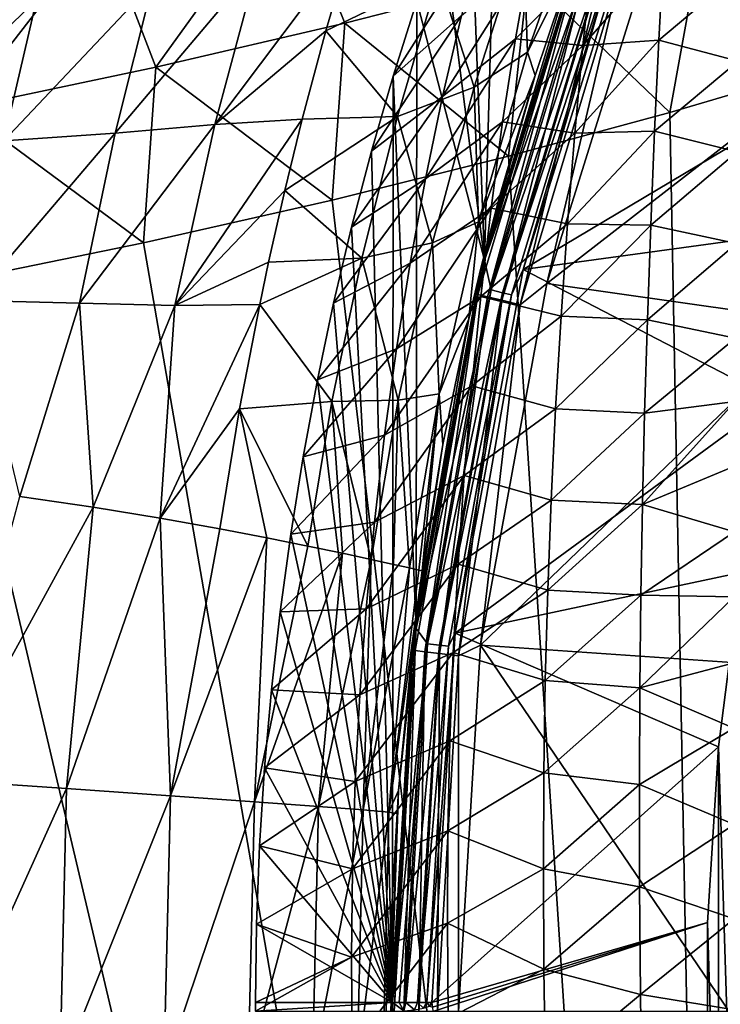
# Model space of a CAD drawing. Header units: metres. Extents: x -109 to 109, y -19 to 107.
# Tile 116 of 256: x -25.74 to -20.57, y 20.56 to 27.84. Entities that reach past the tile are written whole.
import ezdxf

# ---------------------------------------------------------------- set-up
doc = ezdxf.new("R2010")
doc.units = ezdxf.units.M
doc.layers.add('solid_21_412_310_XXX', color=7, linetype='CONTINUOUS')

msp = doc.modelspace()

# ---------------------------------------------------------------- linework, layer by layer
at = {"layer": 'solid_21_412_310_XXX'}
for points in [[(-22.307518, 26.060163, -43.132038), (-22.209169, 29.602568, -43.132038), (-22.422169, 29.06414, -43.132038)], [(-22.307518, 26.060163, -43.132038), (-21.477076, 28.704046, -43.132038), (-22.209169, 29.602568, -43.132038)], [(-22.307518, 26.060163, -43.132038), (-22.422169, 29.06414, -43.132038), (-22.622162, 28.520544, -43.132038)], [(-19.458605, 28.907661, 17.334787), (-20.689175, 28.525267, 17.315222), (-19.895079, 27.459368, 17.335409)], [(-23.756878, 28.845003, 17.218588), (-25.135386, 28.524296, 17.19096), (-24.734718, 27.485689, 17.239826)], [(-23.756878, 28.845003, 17.218588), (-24.734718, 27.485689, 17.239826), (-23.338486, 27.811186, 17.267811)], [(-23.756878, 28.845003, 17.218588), (-23.338486, 27.811186, 17.267811), (-21.987766, 28.158218, 17.29294)], [(-22.022177, 28.468666, -30.469526), (-21.562988, 28.824263, -32.226292), (-21.9914, 27.59551, -32.26757)], [(-21.9914, 27.59551, -32.26757), (-21.562988, 28.824263, -32.226292), (-21.645002, 28.283516, -34.022419)], [(-21.491634, 28.382858, -43.148811), (-21.477076, 28.704046, -43.132038), (-22.307518, 26.060163, -43.132038)], [(-19.443954, 27.525126, -52.132038), (-18.964039, 28.734009, -52.132038), (-21.203465, 28.601166, -43.364555)], [(-21.505369, 28.661655, -39.132038), (-22.331659, 26.010002, -39.132038), (-21.645002, 28.283516, -34.022419)], [(-21.589931, 28.363836, -39.286549), (-22.331659, 26.010002, -39.132038), (-21.505369, 28.661655, -39.132038)], [(-21.346178, 28.329546, -43.272125), (-22.023443, 25.991247, -43.364555), (-21.203465, 28.601166, -43.364555)], [(-19.443954, 27.525126, -52.132038), (-21.203465, 28.601166, -43.364555), (-22.023443, 25.991247, -43.364555)], [(-25.135386, 28.524296, 17.19096), (-26.545542, 28.22646, 17.160465), (-26.174219, 27.181683, 17.209021)], [(-25.135386, 28.524296, 17.19096), (-26.174219, 27.181683, 17.209021), (-24.734718, 27.485689, 17.239826)], [(-22.982386, 27.420122, -43.132038), (-22.323645, 28.458511, -48.952129), (-22.478083, 27.868441, -48.952133)], [(-22.982386, 27.420122, -43.132038), (-22.808924, 27.972466, -43.132038), (-22.323645, 28.458511, -48.952129)], [(-22.307518, 26.060163, -43.132038), (-22.622162, 28.520544, -43.132038), (-22.808924, 27.972466, -43.132038)], [(-22.384478, 27.33765, -30.515884), (-22.647114, 28.15564, -28.748245), (-22.022177, 28.468666, -30.469526)], [(-22.384478, 27.33765, -30.515884), (-22.022177, 28.468666, -30.469526), (-21.9914, 27.59551, -32.26757)], [(-20.689175, 28.525267, 17.315222), (-21.987766, 28.158218, 17.29294), (-20.938921, 27.151268, 17.317684)], [(-21.038731, 28.482059, -39.632038), (-19.060411, 28.052301, -39.632038), (-21.846855, 25.887638, -39.632038)], [(-21.287849, 28.253887, -39.607712), (-21.038731, 28.482059, -39.632038), (-21.846855, 25.887638, -39.632038)], [(-20.689175, 28.525267, 17.315222), (-20.938921, 27.151268, 17.317684), (-19.895079, 27.459368, 17.335409)], [(-24.299362, 27.062794, -25.961542), (-23.983343, 28.247709, -25.854958), (-23.288542, 28.409578, -27.035229)], [(-23.480804, 27.754332, -27.098989), (-24.299362, 27.062794, -25.961542), (-23.288542, 28.409578, -27.035229)], [(-22.647114, 28.15564, -28.748245), (-23.480804, 27.754332, -27.098989), (-23.288542, 28.409578, -27.035229)], [(-21.589931, 28.363836, -39.286549), (-22.356218, 25.804264, -39.286549), (-22.331659, 26.010002, -39.132038)], [(-22.287022, 25.787865, -39.42606), (-22.356218, 25.804264, -39.286549), (-21.589931, 28.363836, -39.286549)], [(-22.259651, 25.83934, -43.148811), (-21.491634, 28.382858, -43.148811), (-22.307518, 26.060163, -43.132038)], [(-22.287022, 25.787865, -39.42606), (-21.589931, 28.363836, -39.286549), (-21.523108, 28.339514, -39.42606)], [(-22.287022, 25.787865, -39.42606), (-21.523108, 28.339514, -39.42606), (-22.17923, 25.762318, -39.536732)], [(-21.409079, 28.3526, -43.197319), (-21.491634, 28.382858, -43.148811), (-22.259651, 25.83934, -43.148811)], [(-21.409079, 28.3526, -43.197319), (-22.259651, 25.83934, -43.148811), (-22.174145, 25.818853, -43.197319)], [(-21.523108, 28.339514, -39.42606), (-21.41901, 28.301626, -39.536732), (-22.17923, 25.762318, -39.536732)], [(-21.409079, 28.3526, -43.197319), (-22.174145, 25.818853, -43.197319), (-21.346178, 28.329546, -43.272125)], [(-22.174145, 25.818853, -43.197319), (-22.108997, 25.803244, -43.272125), (-21.346178, 28.329546, -43.272125)], [(-21.346178, 28.329546, -43.272125), (-22.108997, 25.803244, -43.272125), (-22.023443, 25.991247, -43.364555)], [(-20.986095, 28.325636, -66.429886), (-21.581205, 27.644579, -60.603973), (-21.513941, 28.260044, -60.603966)], [(-21.020758, 27.685944, -66.429893), (-21.581205, 27.644579, -60.603973), (-20.986095, 28.325636, -66.429886)], [(-21.020758, 27.685944, -66.429893), (-20.986095, 28.325636, -66.429886), (-20.425499, 28.187035, -72.165169)], [(-25.036709, 26.998753, -24.848644), (-24.758362, 28.107784, -24.740213), (-23.983343, 28.247709, -25.854958)], [(-24.299362, 27.062794, -25.961542), (-25.036709, 26.998753, -24.848644), (-23.983343, 28.247709, -25.854958)], [(-21.971985, 28.290926, -54.778046), (-22.618042, 27.269756, -48.952133), (-22.478083, 27.868441, -48.952133)], [(-21.971985, 28.290926, -54.778046), (-22.078732, 27.694901, -54.778049), (-22.618042, 27.269756, -48.952133)], [(-22.331659, 26.010002, -39.132038), (-21.934509, 27.425077, -34.033867), (-21.645002, 28.283516, -34.022419)], [(-22.17923, 25.762318, -39.536732), (-21.41901, 28.301626, -39.536732), (-22.043415, 25.730129, -39.607712)], [(-21.513941, 28.260044, -60.603966), (-22.078732, 27.694901, -54.778049), (-21.971985, 28.290926, -54.778046)], [(-21.513941, 28.260044, -60.603966), (-21.581205, 27.644579, -60.603973), (-22.078732, 27.694901, -54.778049)], [(-21.41901, 28.301626, -39.536732), (-21.287849, 28.253887, -39.607712), (-22.043415, 25.730129, -39.607712)], [(-22.043415, 25.730129, -39.607712), (-21.287849, 28.253887, -39.607712), (-21.846855, 25.887638, -39.632038)], [(-21.9914, 27.59551, -32.26757), (-21.645002, 28.283516, -34.022419), (-21.934509, 27.425077, -34.033867)], [(-21.020758, 27.685944, -66.429893), (-20.425499, 28.187035, -72.165169), (-20.433283, 27.53031, -72.166718)], [(-25.858641, 26.941748, -23.804508), (-25.618113, 27.980841, -23.693348), (-24.758362, 28.107784, -24.740213)], [(-25.036709, 26.998753, -24.848644), (-25.858641, 26.941748, -23.804508), (-24.758362, 28.107784, -24.740213)], [(-22.647114, 28.15564, -28.748245), (-22.950888, 27.121643, -28.802357), (-23.480804, 27.754332, -27.098989)], [(-21.987766, 28.158218, 17.29294), (-23.338486, 27.811186, 17.267811), (-22.130312, 26.826952, 17.296345)], [(-22.384478, 27.33765, -30.515884), (-22.950888, 27.121643, -28.802357), (-22.647114, 28.15564, -28.748245)], [(-21.987766, 28.158218, 17.29294), (-22.130312, 26.826952, 17.296345), (-20.938921, 27.151268, 17.317684)], [(-21.846855, 25.887638, -39.632038), (-19.060411, 28.052301, -39.632038), (-19.855953, 25.60388, -39.632038)], [(-26.760986, 26.886593, -22.830662), (-26.558285, 27.861881, -22.717209), (-25.618113, 27.980841, -23.693348)], [(-25.858641, 26.941748, -23.804508), (-26.760986, 26.886593, -22.830662), (-25.618113, 27.980841, -23.693348)], [(-22.813786, 23.335613, -43.132038), (-22.808924, 27.972466, -43.132038), (-22.982386, 27.420122, -43.132038)], [(-22.813786, 23.335613, -43.132038), (-22.307518, 26.060163, -43.132038), (-22.808924, 27.972466, -43.132038)], [(-23.338486, 27.811186, 17.267811), (-24.734718, 27.485689, 17.239826), (-23.433863, 26.502331, 17.271643)], [(-23.338486, 27.811186, 17.267811), (-23.433863, 26.502331, 17.271643), (-22.130312, 26.826952, 17.296345)], [(-23.1425, 26.863705, -43.132038), (-22.478083, 27.868441, -48.952133), (-22.618042, 27.269756, -48.952133)], [(-23.1425, 26.863705, -43.132038), (-22.982386, 27.420122, -43.132038), (-22.478083, 27.868441, -48.952133)], [(-23.480804, 27.754332, -27.098989), (-23.655149, 27.101376, -27.144115), (-24.299362, 27.062794, -25.961542)], [(-22.950888, 27.121643, -28.802357), (-23.655149, 27.101376, -27.144115), (-23.480804, 27.754332, -27.098989)], [(-22.078732, 27.694901, -54.778049), (-22.744293, 26.660183, -48.952137), (-22.618042, 27.269756, -48.952133)], [(-22.078732, 27.694901, -54.778049), (-22.174143, 27.080626, -54.778053), (-22.744293, 26.660183, -48.952137)], [(-21.581205, 27.644579, -60.603973), (-22.174143, 27.080626, -54.778053), (-22.078732, 27.694901, -54.778049)], [(-21.020758, 27.685944, -66.429893), (-21.641493, 26.998367, -60.603977), (-21.581205, 27.644579, -60.603973)], [(-21.052303, 27.011473, -66.429901), (-21.641493, 26.998367, -60.603977), (-21.020758, 27.685944, -66.429893)], [(-21.052303, 27.011473, -66.429901), (-21.020758, 27.685944, -66.429893), (-20.433283, 27.53031, -72.166718)], [(-22.384478, 27.33765, -30.515884), (-21.9914, 27.59551, -32.26757), (-22.351379, 26.342709, -32.277428)], [(-22.351379, 26.342709, -32.277428), (-21.9914, 27.59551, -32.26757), (-21.934509, 27.425077, -34.033867)], [(-21.581205, 27.644579, -60.603973), (-21.641493, 26.998367, -60.603977), (-22.174143, 27.080626, -54.778053)], [(-19.846893, 26.288473, -52.132038), (-19.443954, 27.525126, -52.132038), (-22.023443, 25.991247, -43.364555)], [(-21.052303, 27.011473, -66.429901), (-20.433283, 27.53031, -72.166718), (-20.440702, 26.860359, -72.168015)], [(-24.734718, 27.485689, 17.239826), (-26.174219, 27.181683, 17.209021), (-24.826683, 26.186829, 17.243689)], [(-24.734718, 27.485689, 17.239826), (-24.826683, 26.186829, 17.243689), (-23.433863, 26.502331, 17.271643)], [(-20.444805, 0.898597, 17.326187), (-19.895079, 27.459368, 17.335409), (-20.938921, 27.151268, 17.317684)], [(-22.988535, 20.572241, -43.132038), (-22.982386, 27.420122, -43.132038), (-23.1425, 26.863705, -43.132038)], [(-22.813786, 23.335613, -43.132038), (-22.982386, 27.420122, -43.132038), (-22.988535, 20.572241, -43.132038)], [(-22.351379, 26.342709, -32.277428), (-21.934509, 27.425077, -34.033867), (-22.195246, 26.536573, -34.0341)], [(-22.331659, 26.010002, -39.132038), (-22.195246, 26.536573, -34.0341), (-21.934509, 27.425077, -34.033867)], [(-22.692728, 26.187925, -30.532106), (-22.950888, 27.121643, -28.802357), (-22.384478, 27.33765, -30.515884)], [(-22.692728, 26.187925, -30.532106), (-22.384478, 27.33765, -30.515884), (-22.351379, 26.342709, -32.277428)], [(-23.289104, 26.30378, -43.132038), (-22.618042, 27.269756, -48.952133), (-22.744293, 26.660183, -48.952137)], [(-23.289104, 26.30378, -43.132038), (-23.1425, 26.863705, -43.132038), (-22.618042, 27.269756, -48.952133)], [(-26.174219, 27.181683, 17.209021), (-26.331234, 25.878469, 17.211678), (-24.826683, 26.186829, 17.243689)], [(-20.444805, 0.898597, 17.326187), (-20.938921, 27.151268, 17.317684), (-22.130312, 26.826952, 17.296345)], [(-24.594431, 25.724077, -26.015123), (-24.299362, 27.062794, -25.961542), (-23.655149, 27.101376, -27.144115)], [(-23.783646, 26.573919, -27.16897), (-24.594431, 25.724077, -26.015123), (-23.655149, 27.101376, -27.144115)], [(-22.950888, 27.121643, -28.802357), (-23.783646, 26.573919, -27.16897), (-23.655149, 27.101376, -27.144115)], [(-22.950888, 27.121643, -28.802357), (-23.213577, 26.073519, -28.826904), (-23.783646, 26.573919, -27.16897)], [(-22.692728, 26.187925, -30.532106), (-23.213577, 26.073519, -28.826904), (-22.950888, 27.121643, -28.802357)], [(-22.174143, 27.080626, -54.778053), (-22.857546, 26.037863, -48.952137), (-22.744293, 26.660183, -48.952137)], [(-22.174143, 27.080626, -54.778053), (-22.259674, 26.44459, -54.778057), (-22.857546, 26.037863, -48.952137)], [(-21.641493, 26.998367, -60.603977), (-22.259674, 26.44459, -54.778057), (-22.174143, 27.080626, -54.778053)], [(-25.300362, 25.74218, -24.90871), (-25.036709, 26.998753, -24.848644), (-24.299362, 27.062794, -25.961542)], [(-24.594431, 25.724077, -26.015123), (-25.300362, 25.74218, -24.90871), (-24.299362, 27.062794, -25.961542)], [(-21.052303, 27.011473, -66.429901), (-21.695341, 26.327581, -60.603981), (-21.641493, 26.998367, -60.603977)], [(-21.080465, 26.316828, -66.429901), (-21.695341, 26.327581, -60.603981), (-21.052303, 27.011473, -66.429901)], [(-21.080465, 26.316828, -66.429901), (-21.052303, 27.011473, -66.429901), (-20.440702, 26.860359, -72.168015)], [(-26.089003, 25.760975, -23.872183), (-25.858641, 26.941748, -23.804508), (-25.036709, 26.998753, -24.848644)], [(-25.300362, 25.74218, -24.90871), (-26.089003, 25.760975, -23.872183), (-25.036709, 26.998753, -24.848644)], [(-21.641493, 26.998367, -60.603977), (-21.695341, 26.327581, -60.603981), (-22.259674, 26.44459, -54.778057)], [(-22.988535, 20.572241, -43.132038), (-23.1425, 26.863705, -43.132038), (-23.289104, 26.30378, -43.132038)], [(-21.080465, 26.316828, -66.429901), (-20.440702, 26.860359, -72.168015), (-20.447561, 26.181908, -72.169052)], [(-20.444805, 0.898597, 17.326187), (-22.130312, 26.826952, 17.296345), (-23.433863, 26.502331, 17.271643)], [(-23.422146, 25.740528, -43.132038), (-22.744293, 26.660183, -48.952137), (-22.857546, 26.037863, -48.952137)], [(-23.422146, 25.740528, -43.132038), (-23.289104, 26.30378, -43.132038), (-22.744293, 26.660183, -48.952137)], [(-23.783646, 26.573919, -27.16897), (-23.902533, 26.044165, -27.185276), (-24.594431, 25.724077, -26.015123)], [(-23.213577, 26.073519, -28.826904), (-23.902533, 26.044165, -27.185276), (-23.783646, 26.573919, -27.16897)], [(-20.444805, 0.898597, 17.326187), (-23.433863, 26.502331, 17.271643), (-24.826683, 26.186829, 17.243689)], [(-22.331659, 26.010002, -39.132038), (-22.42312, 25.624687, -34.026367), (-22.195246, 26.536573, -34.0341)], [(-22.351379, 26.342709, -32.277428), (-22.195246, 26.536573, -34.0341), (-22.42312, 25.624687, -34.026367)], [(-22.259674, 26.44459, -54.778057), (-22.957962, 25.404837, -48.952141), (-22.857546, 26.037863, -48.952137)], [(-22.259674, 26.44459, -54.778057), (-22.335556, 25.791706, -54.778061), (-22.957962, 25.404837, -48.952141)], [(-21.695341, 26.327581, -60.603981), (-22.335556, 25.791706, -54.778061), (-22.259674, 26.44459, -54.778057)], [(-22.988535, 20.572241, -43.132038), (-23.289104, 26.30378, -43.132038), (-23.422146, 25.740528, -43.132038)], [(-22.692728, 26.187925, -30.532106), (-22.351379, 26.342709, -32.277428), (-22.641781, 25.070627, -32.267834)], [(-22.641781, 25.070627, -32.267834), (-22.351379, 26.342709, -32.277428), (-22.42312, 25.624687, -34.026367)], [(-21.695341, 26.327581, -60.603981), (-21.742481, 25.643955, -60.603985), (-22.335556, 25.791706, -54.778061)], [(-20.17127, 25.02891, -52.132038), (-19.846893, 26.288473, -52.132038), (-22.023443, 25.991247, -43.364555)], [(-21.080465, 26.316828, -66.429901), (-21.742481, 25.643955, -60.603985), (-21.695341, 26.327581, -60.603981)], [(-21.104908, 25.617069, -66.429909), (-21.742481, 25.643955, -60.603985), (-21.080465, 26.316828, -66.429901)], [(-21.104908, 25.617069, -66.429909), (-21.080465, 26.316828, -66.429901), (-20.447561, 26.181908, -72.169052)], [(-20.444805, 0.898597, 17.326187), (-24.826683, 26.186829, 17.243689), (-26.331234, 25.878469, 17.211678)], [(-22.946302, 25.023106, -30.528114), (-23.213577, 26.073519, -28.826904), (-22.692728, 26.187925, -30.532106)], [(-22.946302, 25.023106, -30.528114), (-22.692728, 26.187925, -30.532106), (-22.641781, 25.070627, -32.267834)], [(-21.104908, 25.617069, -66.429909), (-20.447561, 26.181908, -72.169052), (-20.453743, 25.482887, -72.169907)], [(-23.213577, 26.073519, -28.826904), (-23.968386, 25.730808, -27.191444), (-23.902533, 26.044165, -27.185276)], [(-23.213577, 26.073519, -28.826904), (-23.434803, 25.013952, -28.829874), (-23.968386, 25.730808, -27.191444)], [(-22.946302, 25.023106, -30.528114), (-23.434803, 25.013952, -28.829874), (-23.213577, 26.073519, -28.826904)], [(-22.259651, 25.83934, -43.148811), (-22.307518, 26.060163, -43.132038), (-22.813786, 23.335613, -43.132038)], [(-23.902533, 26.044165, -27.185276), (-23.968386, 25.730808, -27.191444), (-24.594431, 25.724077, -26.015123)], [(-23.541588, 25.174078, -43.132038), (-22.857546, 26.037863, -48.952137), (-22.957962, 25.404837, -48.952141)], [(-23.541588, 25.174078, -43.132038), (-23.422146, 25.740528, -43.132038), (-22.857546, 26.037863, -48.952137)], [(-22.331659, 26.010002, -39.132038), (-22.832302, 23.278088, -39.132038), (-22.42312, 25.624687, -34.026367)], [(-22.356218, 25.804264, -39.286549), (-22.832302, 23.278088, -39.132038), (-22.331659, 26.010002, -39.132038)], [(-22.108997, 25.803244, -43.272125), (-22.523451, 23.301632, -43.364555), (-22.023443, 25.991247, -43.364555)], [(-20.17127, 25.02891, -52.132038), (-22.023443, 25.991247, -43.364555), (-22.523451, 23.301632, -43.364555)], [(-20.444805, 0.898597, 17.326187), (-26.331234, 25.878469, 17.211678), (-27.562853, 25.648483, 17.184071)], [(-22.727751, 23.223959, -43.148811), (-22.259651, 25.83934, -43.148811), (-22.813786, 23.335613, -43.132038)], [(-22.174145, 25.818853, -43.197319), (-22.259651, 25.83934, -43.148811), (-22.727751, 23.223959, -43.148811)], [(-21.846855, 25.887638, -39.632038), (-19.855953, 25.60388, -39.632038), (-22.336355, 23.214449, -39.632038)], [(-22.043415, 25.730129, -39.607712), (-21.846855, 25.887638, -39.632038), (-22.336355, 23.214449, -39.632038)], [(-22.335556, 25.791706, -54.778061), (-23.045403, 24.765266, -48.952141), (-22.957962, 25.404837, -48.952141)], [(-22.335556, 25.791706, -54.778061), (-22.401581, 25.12993, -54.778061), (-23.045403, 24.765266, -48.952141)], [(-22.356218, 25.804264, -39.286549), (-22.820175, 23.173038, -39.286549), (-22.832302, 23.278088, -39.132038)], [(-22.749544, 23.164783, -39.42606), (-22.820175, 23.173038, -39.286549), (-22.356218, 25.804264, -39.286549)], [(-22.749544, 23.164783, -39.42606), (-22.356218, 25.804264, -39.286549), (-22.287022, 25.787865, -39.42606)], [(-22.749544, 23.164783, -39.42606), (-22.287022, 25.787865, -39.42606), (-22.639515, 23.151922, -39.536732)], [(-22.174145, 25.818853, -43.197319), (-22.727751, 23.223959, -43.148811), (-22.640448, 23.213518, -43.197319)], [(-22.174145, 25.818853, -43.197319), (-22.640448, 23.213518, -43.197319), (-22.108997, 25.803244, -43.272125)], [(-22.640448, 23.213518, -43.197319), (-22.573929, 23.205563, -43.272125), (-22.108997, 25.803244, -43.272125)], [(-22.287022, 25.787865, -39.42606), (-22.17923, 25.762318, -39.536732), (-22.639515, 23.151922, -39.536732)], [(-22.108997, 25.803244, -43.272125), (-22.573929, 23.205563, -43.272125), (-22.523451, 23.301632, -43.364555)], [(-21.742481, 25.643955, -60.603985), (-22.401581, 25.12993, -54.778061), (-22.335556, 25.791706, -54.778061)], [(-25.300362, 25.74218, -24.90871), (-25.74122, 24.312981, -24.645861), (-26.089003, 25.760975, -23.872183)], [(-25.300362, 25.74218, -24.90871), (-25.198002, 24.233685, -25.458502), (-25.74122, 24.312981, -24.645861)], [(-24.594431, 25.724077, -26.015123), (-25.198002, 24.233685, -25.458502), (-25.300362, 25.74218, -24.90871)], [(-24.594431, 25.724077, -26.015123), (-24.704781, 24.152882, -26.306595), (-25.198002, 24.233685, -25.458502)], [(-23.968386, 25.730808, -27.191444), (-24.704781, 24.152882, -26.306595), (-24.594431, 25.724077, -26.015123)], [(-24.116459, 24.960546, -27.196922), (-24.704781, 24.152882, -26.306595), (-23.968386, 25.730808, -27.191444)], [(-23.434803, 25.013952, -28.829874), (-24.116459, 24.960546, -27.196922), (-23.968386, 25.730808, -27.191444)], [(-22.988535, 20.572241, -43.132038), (-23.422146, 25.740528, -43.132038), (-23.541588, 25.174078, -43.132038)], [(-22.639515, 23.151922, -39.536732), (-22.17923, 25.762318, -39.536732), (-22.500881, 23.135719, -39.607712)], [(-22.17923, 25.762318, -39.536732), (-22.043415, 25.730129, -39.607712), (-22.500881, 23.135719, -39.607712)], [(-22.500881, 23.135719, -39.607712), (-22.043415, 25.730129, -39.607712), (-22.336355, 23.214449, -39.632038)], [(-20.444805, 0.898597, 17.326187), (-27.562853, 25.648483, 17.184071), (-28.922421, 25.416235, 17.15213)], [(-22.832302, 23.278088, -39.132038), (-22.614834, 24.697309, -34.014225), (-22.42312, 25.624687, -34.026367)], [(-22.641781, 25.070627, -32.267834), (-22.42312, 25.624687, -34.026367), (-22.614834, 24.697309, -34.014225)], [(-21.742481, 25.643955, -60.603985), (-21.782635, 24.959253, -60.603985), (-22.401581, 25.12993, -54.778061)], [(-21.104908, 25.617069, -66.429909), (-21.782635, 24.959253, -60.603985), (-21.742481, 25.643955, -60.603985)], [(-22.336355, 23.214449, -39.632038), (-19.855953, 25.60388, -39.632038), (-20.338352, 23.075047, -39.632038)], [(-21.125299, 24.927217, -66.429901), (-21.782635, 24.959253, -60.603985), (-21.104908, 25.617069, -66.429909)], [(-21.125299, 24.927217, -66.429901), (-21.104908, 25.617069, -66.429909), (-20.453743, 25.482887, -72.169907)], [(-21.125299, 24.927217, -66.429901), (-20.453743, 25.482887, -72.169907), (-20.457243, 25.01531, -72.170334)], [(-29.605223, 0.905836, 17.135508), (-20.444805, 0.898597, 17.326187), (-28.922421, 25.416235, 17.15213)], [(-23.647327, 24.604958, -43.132038), (-22.957962, 25.404837, -48.952141), (-23.045403, 24.765266, -48.952141)], [(-23.647327, 24.604958, -43.132038), (-23.541588, 25.174078, -43.132038), (-22.957962, 25.404837, -48.952141)], [(-22.988535, 20.572241, -43.132038), (-23.541588, 25.174078, -43.132038), (-23.647327, 24.604958, -43.132038)], [(-22.401581, 25.12993, -54.778061), (-23.119728, 24.123341, -48.952141), (-23.045403, 24.765266, -48.952141)], [(-22.401581, 25.12993, -54.778061), (-22.457541, 24.467213, -54.778061), (-23.119728, 24.123341, -48.952141)], [(-21.782635, 24.959253, -60.603985), (-22.457541, 24.467213, -54.778061), (-22.401581, 25.12993, -54.778061)], [(-22.946302, 25.023106, -30.528114), (-22.641781, 25.070627, -32.267834), (-22.862362, 23.784258, -32.249557)], [(-22.641781, 25.070627, -32.267834), (-22.791761, 23.768112, -33.124989), (-22.862362, 23.784258, -32.249557)], [(-22.641781, 25.070627, -32.267834), (-22.768229, 23.762684, -34.001511), (-22.791761, 23.768112, -33.124989)], [(-22.641781, 25.070627, -32.267834), (-22.614834, 24.697309, -34.014225), (-22.768229, 23.762684, -34.001511)], [(-23.434803, 25.013952, -28.829874), (-23.613953, 23.945894, -28.817732), (-24.116459, 24.960546, -27.196922)], [(-23.434803, 25.013952, -28.829874), (-23.355886, 23.892206, -29.661421), (-23.613953, 23.945894, -28.817732)], [(-22.946302, 25.023106, -30.528114), (-23.145258, 23.847048, -30.512419), (-23.434803, 25.013952, -28.829874)], [(-23.434803, 25.013952, -28.829874), (-23.145258, 23.847048, -30.512419), (-23.355886, 23.892206, -29.661421)], [(-22.946302, 25.023106, -30.528114), (-22.979986, 23.810682, -31.378782), (-23.145258, 23.847048, -30.512419)], [(-22.946302, 25.023106, -30.528114), (-22.862362, 23.784258, -32.249557), (-22.979986, 23.810682, -31.378782)], [(-20.415787, 23.75149, -52.132038), (-20.17127, 25.02891, -52.132038), (-22.523451, 23.301632, -43.364555)], [(-21.141397, 24.253389, -66.429901), (-20.457243, 25.01531, -72.170334), (-20.460201, 24.536442, -72.170609)], [(-21.141397, 24.253389, -66.429901), (-21.125299, 24.927217, -66.429901), (-20.457243, 25.01531, -72.170334)], [(-24.116459, 24.960546, -27.196922), (-24.262703, 24.072615, -27.18873), (-24.704781, 24.152882, -26.306595)], [(-24.116459, 24.960546, -27.196922), (-23.915541, 24.006317, -27.99542), (-24.262703, 24.072615, -27.18873)], [(-24.116459, 24.960546, -27.196922), (-23.613953, 23.945894, -28.817732), (-23.915541, 24.006317, -27.99542)], [(-21.782635, 24.959253, -60.603985), (-21.815531, 24.284668, -60.603981), (-22.457541, 24.467213, -54.778061)], [(-21.125299, 24.927217, -66.429901), (-21.815531, 24.284668, -60.603981), (-21.782635, 24.959253, -60.603985)], [(-21.141397, 24.253389, -66.429901), (-21.815531, 24.284668, -60.603981), (-21.125299, 24.927217, -66.429901)], [(-23.739325, 24.033373, -43.132038), (-23.045403, 24.765266, -48.952141), (-23.119728, 24.123341, -48.952141)], [(-23.739325, 24.033373, -43.132038), (-23.647327, 24.604958, -43.132038), (-23.045403, 24.765266, -48.952141)], [(-22.832302, 23.278088, -39.132038), (-22.768229, 23.762684, -34.001511), (-22.614834, 24.697309, -34.014225)], [(-22.988535, 20.572241, -43.132038), (-23.647327, 24.604958, -43.132038), (-23.739325, 24.033373, -43.132038)], [(-21.141397, 24.253389, -66.429901), (-20.460201, 24.536442, -72.170609), (-20.462496, 24.050236, -72.170746)], [(-22.457541, 24.467213, -54.778061), (-23.180799, 23.483122, -48.952141), (-23.119728, 24.123341, -48.952141)], [(-22.457541, 24.467213, -54.778061), (-22.503235, 23.810934, -54.778061), (-23.180799, 23.483122, -48.952141)], [(-21.815531, 24.284668, -60.603981), (-22.503235, 23.810934, -54.778061), (-22.457541, 24.467213, -54.778061)], [(-25.74122, 24.312981, -24.645861), (-25.198002, 24.233685, -25.458502), (-26.301798, 22.216417, -24.17927)], [(-21.815531, 24.284668, -60.603981), (-21.84103, 23.619516, -60.603977), (-22.503235, 23.810934, -54.778061)], [(-21.141397, 24.253389, -66.429901), (-21.84103, 23.619516, -60.603977), (-21.815531, 24.284668, -60.603981)], [(-21.153166, 23.582167, -66.429886), (-21.84103, 23.619516, -60.603977), (-21.141397, 24.253389, -66.429901)], [(-21.153166, 23.582167, -66.429886), (-21.141397, 24.253389, -66.429901), (-20.462496, 24.050236, -72.170746)], [(-25.198002, 24.233685, -25.458502), (-25.394817, 22.154228, -25.479322), (-26.301798, 22.216417, -24.17927)], [(-25.198002, 24.233685, -25.458502), (-24.704781, 24.152882, -26.306595), (-25.394817, 22.154228, -25.479322)], [(-24.704781, 24.152882, -26.306595), (-24.62809, 22.100763, -26.849182), (-25.394817, 22.154228, -25.479322)], [(-24.704781, 24.152882, -26.306595), (-24.262703, 24.072615, -27.18873), (-24.62809, 22.100763, -26.849182)], [(-23.817539, 23.459494, -43.132038), (-23.119728, 24.123341, -48.952141), (-23.180799, 23.483122, -48.952141)], [(-23.817539, 23.459494, -43.132038), (-23.739325, 24.033373, -43.132038), (-23.119728, 24.123341, -48.952141)], [(-24.262703, 24.072615, -27.18873), (-23.915541, 24.006317, -27.99542), (-24.62809, 22.100763, -26.849182)], [(-22.988535, 20.572241, -43.132038), (-23.739325, 24.033373, -43.132038), (-23.817539, 23.459494, -43.132038)], [(-21.153166, 23.582167, -66.429886), (-20.462496, 24.050236, -72.170746), (-20.464046, 23.569691, -72.170715)], [(-23.915541, 24.006317, -27.99542), (-24.006826, 22.056429, -28.266579), (-24.62809, 22.100763, -26.849182)], [(-23.915541, 24.006317, -27.99542), (-23.613953, 23.945894, -28.817732), (-24.006826, 22.056429, -28.266579)], [(-23.613953, 23.945894, -28.817732), (-23.355886, 23.892206, -29.661421), (-24.006826, 22.056429, -28.266579)], [(-23.355886, 23.892206, -29.661421), (-23.533339, 22.021448, -29.709164), (-24.006826, 22.056429, -28.266579)], [(-23.355886, 23.892206, -29.661421), (-23.145258, 23.847048, -30.512419), (-23.533339, 22.021448, -29.709164)], [(-23.145258, 23.847048, -30.512419), (-23.204338, 21.995676, -31.15587), (-23.533339, 22.021448, -29.709164)], [(-22.503235, 23.810934, -54.778061), (-23.228531, 22.845089, -48.952137), (-23.180799, 23.483122, -48.952141)], [(-22.503235, 23.810934, -54.778061), (-22.538565, 23.159859, -54.778057), (-23.228531, 22.845089, -48.952137)], [(-23.145258, 23.847048, -30.512419), (-22.979986, 23.810682, -31.378782), (-23.204338, 21.995676, -31.15587)], [(-22.979986, 23.810682, -31.378782), (-22.862362, 23.784258, -32.249557), (-23.204338, 21.995676, -31.15587)], [(-21.84103, 23.619516, -60.603977), (-22.538565, 23.159859, -54.778057), (-22.503235, 23.810934, -54.778061)], [(-22.862362, 23.784258, -32.249557), (-23.01416, 21.978821, -32.586773), (-23.204338, 21.995676, -31.15587)], [(-22.862362, 23.784258, -32.249557), (-22.791761, 23.768112, -33.124989), (-23.01416, 21.978821, -32.586773)], [(-22.791761, 23.768112, -33.124989), (-22.768229, 23.762684, -34.001511), (-23.01416, 21.978821, -32.586773)], [(-23.01416, 21.978821, -32.586773), (-22.768229, 23.762684, -34.001511), (-22.942003, 22.138048, -33.986221)], [(-22.832302, 23.278088, -39.132038), (-22.942003, 22.138048, -33.986221), (-22.768229, 23.762684, -34.001511)], [(-20.579493, 22.46118, -52.132038), (-20.415787, 23.75149, -52.132038), (-22.523451, 23.301632, -43.364555)], [(-20.418015, 17.274012, -52.132038), (-20.415787, 23.75149, -52.132038), (-20.579493, 22.46118, -52.132038)], [(-21.84103, 23.619516, -60.603977), (-21.859112, 22.951944, -60.603966), (-22.538565, 23.159859, -54.778057)], [(-21.153166, 23.582167, -66.429886), (-21.859112, 22.951944, -60.603966), (-21.84103, 23.619516, -60.603977)], [(-21.160597, 22.897539, -66.429871), (-21.859112, 22.951944, -60.603966), (-21.153166, 23.582167, -66.429886)], [(-21.160597, 22.897539, -66.429871), (-21.153166, 23.582167, -66.429886), (-20.464046, 23.569691, -72.170715)], [(-21.160597, 22.897539, -66.429871), (-20.464046, 23.569691, -72.170715), (-20.464914, 23.083611, -72.170509)], [(-23.881872, 22.883965, -43.132038), (-23.180799, 23.483122, -48.952141), (-23.228531, 22.845089, -48.952137)], [(-23.881872, 22.883965, -43.132038), (-23.817539, 23.459494, -43.132038), (-23.180799, 23.483122, -48.952141)], [(-22.988535, 20.572241, -43.132038), (-23.817539, 23.459494, -43.132038), (-23.881872, 22.883965, -43.132038)], [(-22.727751, 23.223959, -43.148811), (-22.813786, 23.335613, -43.132038), (-22.988535, 20.572241, -43.132038)], [(-22.523451, 23.301632, -43.364555), (-22.734711, 20.571505, -43.272125), (-22.696228, 20.571396, -43.364555)], [(-22.573929, 23.205563, -43.272125), (-22.734711, 20.571505, -43.272125), (-22.523451, 23.301632, -43.364555)], [(-20.579493, 22.46118, -52.132038), (-22.523451, 23.301632, -43.364555), (-22.696228, 20.571396, -43.364555)], [(-22.832302, 23.278088, -39.132038), (-23, 20.505743, -39.132038), (-22.942003, 22.138048, -33.986221)], [(-22.975529, 20.505743, -39.286549), (-23, 20.505743, -39.132038), (-22.832302, 23.278088, -39.132038)], [(-22.727751, 23.223959, -43.148811), (-22.988535, 20.572241, -43.132038), (-22.938379, 20.572096, -43.136261)], [(-22.820175, 23.173038, -39.286549), (-22.975529, 20.505743, -39.286549), (-22.832302, 23.278088, -39.132038)], [(-22.727751, 23.223959, -43.148811), (-22.938379, 20.572096, -43.136261), (-22.889627, 20.571955, -43.148811)], [(-22.640448, 23.213518, -43.197319), (-22.727751, 23.223959, -43.148811), (-22.889627, 20.571955, -43.148811)], [(-22.538565, 23.159859, -54.778057), (-23.262896, 22.205669, -48.952137), (-23.228531, 22.845089, -48.952137)], [(-22.538565, 23.159859, -54.778057), (-22.563507, 22.50614, -54.778049), (-23.262896, 22.205669, -48.952137)], [(-22.904417, 20.505743, -39.42606), (-22.975529, 20.505743, -39.286549), (-22.820175, 23.173038, -39.286549)], [(-22.749544, 23.164783, -39.42606), (-22.904417, 20.505743, -39.42606), (-22.820175, 23.173038, -39.286549)], [(-22.749544, 23.164783, -39.42606), (-22.793638, 20.505743, -39.536732), (-22.904417, 20.505743, -39.42606)], [(-22.640448, 23.213518, -43.197319), (-22.889627, 20.571955, -43.148811), (-22.801702, 20.571699, -43.197319)], [(-22.640448, 23.213518, -43.197319), (-22.801702, 20.571699, -43.197319), (-22.573929, 23.205563, -43.272125)], [(-22.573929, 23.205563, -43.272125), (-22.801702, 20.571699, -43.197319), (-22.734711, 20.571505, -43.272125)], [(-22.749544, 23.164783, -39.42606), (-22.639515, 23.151922, -39.536732), (-22.793638, 20.505743, -39.536732)], [(-22.639515, 23.151922, -39.536732), (-22.65406, 20.505743, -39.607712), (-22.793638, 20.505743, -39.536732)], [(-22.639515, 23.151922, -39.536732), (-22.500881, 23.135719, -39.607712), (-22.65406, 20.505743, -39.607712)], [(-21.859112, 22.951944, -60.603966), (-22.563507, 22.50614, -54.778049), (-22.538565, 23.159859, -54.778057)], [(-22.500881, 23.135719, -39.607712), (-22.336355, 23.214449, -39.632038), (-22.5, 20.505743, -39.632038)], [(-22.336355, 23.214449, -39.632038), (-20.5, 20.505732, -39.632038), (-22.5, 20.505743, -39.632038)], [(-22.336355, 23.214449, -39.632038), (-20.338352, 23.075047, -39.632038), (-20.5, 20.505732, -39.632038)], [(-22.65406, 20.505743, -39.607712), (-22.500881, 23.135719, -39.607712), (-22.5, 20.505743, -39.632038)], [(-21.160597, 22.897539, -66.429871), (-20.464914, 23.083611, -72.170509), (-20.465128, 22.599733, -72.170158)], [(-21.859112, 22.951944, -60.603966), (-21.869762, 22.269667, -60.603951), (-22.563507, 22.50614, -54.778049)], [(-21.160597, 22.897539, -66.429871), (-21.869762, 22.269667, -60.603951), (-21.859112, 22.951944, -60.603966)], [(-23.932295, 22.307077, -43.132038), (-23.881872, 22.883965, -43.132038), (-23.228531, 22.845089, -48.952137)], [(-22.988535, 20.572241, -43.132038), (-23.881872, 22.883965, -43.132038), (-23.932295, 22.307077, -43.132038)], [(-21.163679, 22.183491, -66.429848), (-21.869762, 22.269667, -60.603951), (-21.160597, 22.897539, -66.429871)], [(-21.163679, 22.183491, -66.429848), (-21.160597, 22.897539, -66.429871), (-20.465128, 22.599733, -72.170158)], [(-23.932295, 22.307077, -43.132038), (-23.228531, 22.845089, -48.952137), (-23.262896, 22.205669, -48.952137)], [(-21.163679, 22.183491, -66.429848), (-20.465128, 22.599733, -72.170158), (-20.464436, 21.888981, -72.169357)], [(-22.563507, 22.50614, -54.778049), (-23.283871, 21.561073, -48.952129), (-23.262896, 22.205669, -48.952137)], [(-22.563507, 22.50614, -54.778049), (-22.578045, 21.841757, -54.778038), (-23.283871, 21.561073, -48.952129)], [(-21.869762, 22.269667, -60.603951), (-22.578045, 21.841757, -54.778038), (-22.563507, 22.50614, -54.778049)], [(-20.66173, 21.163097, -52.132038), (-20.579493, 22.46118, -52.132038), (-22.696228, 20.571396, -43.364555)], [(-20.580833, 18.564461, -52.132038), (-20.579493, 22.46118, -52.132038), (-20.66173, 21.163097, -52.132038)], [(-20.418015, 17.274012, -52.132038), (-20.579493, 22.46118, -52.132038), (-20.580833, 18.564461, -52.132038)], [(-23.968786, 21.729168, -43.132038), (-23.932295, 22.307077, -43.132038), (-23.262896, 22.205669, -48.952137)], [(-22.988535, 20.572241, -43.132038), (-23.932295, 22.307077, -43.132038), (-23.968786, 21.729168, -43.132038)], [(-26.352367, 20.032459, -24.176443), (-26.301798, 22.216417, -24.17927), (-25.394817, 22.154228, -25.479322)], [(-23.968786, 21.729168, -43.132038), (-23.262896, 22.205669, -48.952137), (-23.283871, 21.561073, -48.952129)], [(-21.869762, 22.269667, -60.603951), (-21.872967, 21.56045, -60.603928), (-22.578045, 21.841757, -54.778038)], [(-21.163679, 22.183491, -66.429848), (-21.872967, 21.56045, -60.603928), (-21.869762, 22.269667, -60.603951)], [(-25.443653, 20.049664, -25.476389), (-26.352367, 20.032459, -24.176443), (-25.394817, 22.154228, -25.479322)], [(-25.443653, 20.049664, -25.476389), (-25.394817, 22.154228, -25.479322), (-24.62809, 22.100763, -26.849182)], [(-23.01416, 21.978821, -32.586773), (-22.942003, 22.138048, -33.986221), (-22.953323, 21.970284, -33.985222)], [(-23, 20.505743, -39.132038), (-22.953323, 21.970284, -33.985222), (-22.942003, 22.138048, -33.986221)], [(-21.162415, 21.426882, -66.42981), (-21.872967, 21.56045, -60.603928), (-21.163679, 22.183491, -66.429848)], [(-21.162415, 21.426882, -66.42981), (-21.163679, 22.183491, -66.429848), (-20.464436, 21.888981, -72.169357)], [(-24.675409, 20.064457, -26.846115), (-25.443653, 20.049664, -25.476389), (-24.62809, 22.100763, -26.849182)], [(-24.675409, 20.064457, -26.846115), (-24.62809, 22.100763, -26.849182), (-24.006826, 22.056429, -28.266579)], [(-24.052853, 20.076723, -28.263359), (-24.675409, 20.064457, -26.846115), (-24.006826, 22.056429, -28.266579)], [(-24.052853, 20.076723, -28.263359), (-24.006826, 22.056429, -28.266579), (-23.533339, 22.021448, -29.709164)], [(-23.57831, 20.086405, -29.705782), (-24.052853, 20.076723, -28.263359), (-23.533339, 22.021448, -29.709164)], [(-23.57831, 20.086405, -29.705782), (-23.533339, 22.021448, -29.709164), (-23.204338, 21.995676, -31.15587)], [(-23.248484, 20.09354, -31.152328), (-23.57831, 20.086405, -29.705782), (-23.204338, 21.995676, -31.15587)], [(-23.248484, 20.09354, -31.152328), (-23.204338, 21.995676, -31.15587), (-23.01416, 21.978821, -32.586773)], [(-23.057713, 20.098207, -32.583076), (-23.248484, 20.09354, -31.152328), (-23.01416, 21.978821, -32.586773)], [(-23.057713, 20.098207, -32.583076), (-23.01416, 21.978821, -32.586773), (-22.953323, 21.970284, -33.985222)], [(-23.057713, 20.098207, -32.583076), (-22.953323, 21.970284, -33.985222), (-23, 20.505739, -33.981064)], [(-23, 20.505743, -39.132038), (-23, 20.505739, -33.981064), (-22.953323, 21.970284, -33.985222)], [(-22.578045, 21.841757, -54.778038), (-23.291435, 20.907513, -48.952122), (-23.283871, 21.561073, -48.952129)], [(-22.578045, 21.841757, -54.778038), (-22.582163, 21.15877, -54.778027), (-23.291435, 20.907513, -48.952122)], [(-21.872967, 21.56045, -60.603928), (-22.582163, 21.15877, -54.778027), (-22.578045, 21.841757, -54.778038)], [(-21.162415, 21.426882, -66.42981), (-20.464436, 21.888981, -72.169357), (-20.462788, 21.191622, -72.168312)], [(-23.991325, 21.150837, -43.132038), (-23.968786, 21.729168, -43.132038), (-23.283871, 21.561073, -48.952129)], [(-22.988535, 20.572241, -43.132038), (-23.968786, 21.729168, -43.132038), (-23.991325, 21.150837, -43.132038)], [(-23.991325, 21.150837, -43.132038), (-23.283871, 21.561073, -48.952129), (-23.291435, 20.907513, -48.952122)], [(-21.872967, 21.56045, -60.603928), (-21.868734, 20.81805, -60.603901), (-22.582163, 21.15877, -54.778027)], [(-21.162415, 21.426882, -66.42981), (-21.868734, 20.81805, -60.603901), (-21.872967, 21.56045, -60.603928)], [(-21.156839, 20.63059, -66.429764), (-21.868734, 20.81805, -60.603901), (-21.162415, 21.426882, -66.42981)], [(-21.156839, 20.63059, -66.429764), (-21.162415, 21.426882, -66.42981), (-20.462788, 21.191622, -72.168312)], [(-21.156839, 20.63059, -66.429764), (-20.462788, 21.191622, -72.168312), (-20.46043, 20.518312, -72.167053)], [(-23.999908, 20.572241, -43.132038), (-23.991325, 21.150837, -43.132038), (-23.291435, 20.907513, -48.952122)], [(-22.988535, 20.572241, -43.132038), (-23.991325, 21.150837, -43.132038), (-23.999908, 20.572241, -43.132038)], [(-22.582163, 21.15877, -54.778027), (-23.28558, 20.242884, -48.952114), (-23.291435, 20.907513, -48.952122)], [(-22.582163, 21.15877, -54.778027), (-22.575859, 20.453814, -54.778004), (-23.28558, 20.242884, -48.952114)], [(-20.66173, 21.163097, -52.132038), (-22.696228, 20.571396, -43.364555), (-22.692698, 20.538559, -43.380058)], [(-20.66173, 21.163097, -52.132038), (-22.692698, 20.538559, -43.380058), (-22.689163, 20.505732, -43.395569)], [(-20.662174, 19.862513, -52.132038), (-20.66173, 21.163097, -52.132038), (-22.689163, 20.505732, -43.395569)], [(-21.868734, 20.81805, -60.603901), (-22.575859, 20.453814, -54.778004), (-22.582163, 21.15877, -54.778027)], [(-20.580833, 18.564461, -52.132038), (-20.66173, 21.163097, -52.132038), (-20.662174, 19.862513, -52.132038)], [(-23.999134, 20.507343, -43.139141), (-23.999908, 20.572241, -43.132038), (-23.291435, 20.907513, -48.952122)], [(-23.999134, 20.507343, -43.139141), (-23.291435, 20.907513, -48.952122), (-23.28558, 20.242884, -48.952114)], [(-21.868734, 20.81805, -60.603901), (-21.857105, 20.047796, -60.603863), (-22.575859, 20.453814, -54.778004)], [(-21.156839, 20.63059, -66.429764), (-21.857105, 20.047796, -60.603863), (-21.868734, 20.81805, -60.603901)], [(-21.147009, 19.803055, -66.42971), (-21.857105, 20.047796, -60.603863), (-21.156839, 20.63059, -66.429764)], [(-21.147009, 19.803055, -66.42971), (-21.156839, 20.63059, -66.429764), (-20.46043, 20.518312, -72.167053)], [(-22.988535, 20.572241, -43.132038), (-23.999908, 20.572241, -43.132038), (-23.999134, 20.507343, -43.139141)], [(-22.988535, 20.507309, -43.139153), (-22.988535, 20.572241, -43.132038), (-23.999134, 20.507343, -43.139141)], [(-22.902914, 20.51001, -43.151333), (-22.938379, 20.572096, -43.136261), (-22.988535, 20.572241, -43.132038)], [(-22.988535, 20.507309, -43.139153), (-22.902914, 20.51001, -43.151333), (-22.988535, 20.572241, -43.132038)], [(-22.902914, 20.51001, -43.151333), (-22.889627, 20.571955, -43.148811), (-22.938379, 20.572096, -43.136261)], [(-22.902914, 20.51001, -43.151333), (-22.824415, 20.517887, -43.186867), (-22.889627, 20.571955, -43.148811)], [(-22.824415, 20.517887, -43.186867), (-22.801702, 20.571699, -43.197319), (-22.889627, 20.571955, -43.148811)], [(-22.824415, 20.517887, -43.186867), (-22.759569, 20.530285, -43.242794), (-22.801702, 20.571699, -43.197319)], [(-22.759569, 20.530285, -43.242794), (-22.734711, 20.571505, -43.272125), (-22.801702, 20.571699, -43.197319)], [(-22.759569, 20.530285, -43.242794), (-22.713774, 20.546177, -43.314461), (-22.734711, 20.571505, -43.272125)], [(-22.734711, 20.571505, -43.272125), (-22.713774, 20.546177, -43.314461), (-22.696228, 20.571396, -43.364555)], [(-22.692698, 20.538559, -43.380058), (-22.696228, 20.571396, -43.364555), (-22.713774, 20.546177, -43.314461)]]:
    msp.add_3dface(points, dxfattribs=at)

doc.saveas('drawing.dxf')
